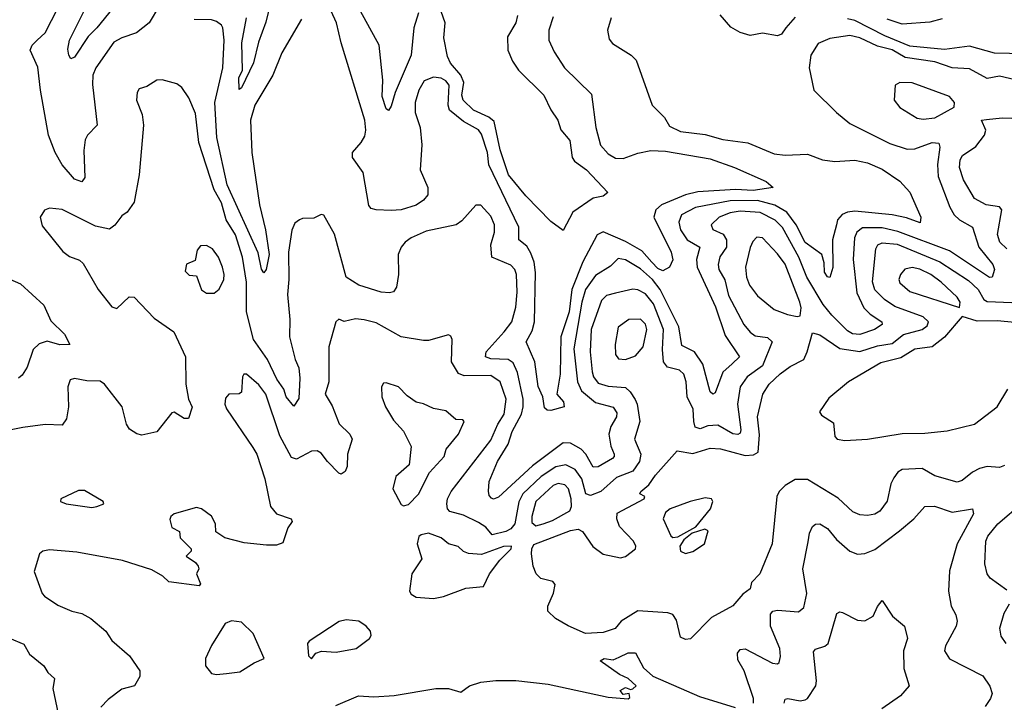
# Model space of a CAD drawing. Extents: x 1552033 to 1694788, y 811965 to 917215.
# Tile 29 of 256: x 1564585 to 1568534, y 858439 to 861178. Entities that reach past the tile are written whole.
import ezdxf

# ---------------------------------------------------------------- set-up
doc = ezdxf.new("R2010")
doc.units = 0

msp = doc.modelspace()

# ---------------------------------------------------------------- linework, layer by layer
at = {"layer": '0CON20XD'}
for points in [[(1565145.8, 861235), (1565105, 861164.4), (1565054.2, 861125), (1564995, 861105.3), (1564962.5, 861087.5), (1564890.8, 860985), (1564879.1, 860955), (1564877.3, 860917.3), (1564895.6, 860755), (1564857.1, 860715), (1564848.2, 860695), (1564842.9, 860652.9), (1564846.7, 860545), (1564835, 860526.7), (1564805, 860537.5), (1564755.4, 860595), (1564728.2, 860645), (1564701.3, 860715), (1564668.1, 860895), (1564657.5, 860987.5), (1564626.9, 861055), (1564635.4, 861075), (1564655.5, 861095), (1564686.9, 861125), (1564763.8, 861275)], [(1564988.7, 861261.3), (1564895, 861145.4), (1564859.5, 861110.5), (1564805, 861027.5), (1564790.8, 861020.8), (1564781.9, 861035), (1564778.9, 861058.9), (1564784.7, 861095), (1564874.1, 861275.9)], [(1565593.7, 861255), (1565572.7, 861167.3), (1565543, 861087), (1565522.6, 861005), (1565475, 860903.8), (1565465, 860897.5), (1565464.5, 860945), (1565478.2, 860975), (1565475.9, 861085), (1565494.5, 861184.5)], [(1566581.4, 861195), (1566575.6, 861165), (1566541.4, 861108.6), (1566543.3, 861055), (1566561.7, 861011.7), (1566585.7, 860975.7), (1566686.9, 860875), (1566715.5, 860815.5), (1566742.9, 860775), (1566755.4, 860735.4), (1566792.3, 860692.3), (1566801.3, 860625), (1566809.9, 860609.9), (1566858.5, 860575), (1566944.2, 860485), (1566925, 860469.4), (1566885, 860461.2), (1566804.2, 860405.8), (1566765, 860332.5), (1566715, 860367.5), (1566615, 860470.6), (1566545.3, 860555), (1566512.9, 860655), (1566488.8, 860768.8), (1566466.6, 860786.6), (1566404.9, 860814.9), (1566364.1, 860855), (1566358.6, 860875), (1566366.8, 860925), (1566354.6, 860955), (1566313.3, 861003.3), (1566300.4, 861030.4), (1566286.2, 861105), (1566292.1, 861165), (1566267, 861233)], [(1566725, 861188.6), (1566707.3, 861135), (1566706.9, 861095), (1566728.7, 861048.7), (1566770.6, 860985), (1566878.3, 860878.3), (1566895.4, 860745), (1566915, 860674.4), (1566945, 860639.5), (1566975, 860622.1), (1567005, 860620.8), (1567065, 860642.5), (1567117.2, 860652.8), (1567175, 860649.5), (1567355, 860619.3), (1567452.5, 860585), (1567579.1, 860529.1), (1567606.7, 860505), (1567527.3, 860492.7), (1567455.9, 860495.9), (1567305, 860486.8), (1567255, 860474.6), (1567160, 860435), (1567136.5, 860415), (1567128.7, 860385), (1567198, 860245), (1567204.6, 860214.6), (1567190.9, 860185), (1567165, 860169.6), (1567145, 860178.9), (1567120, 860205), (1567080.3, 860250.3), (1567015, 860287.4), (1566925, 860325.9), (1566901.5, 860315), (1566843.8, 860206.2), (1566800, 860095), (1566789.1, 860005), (1566756.1, 859905), (1566752.9, 859755), (1566740, 859675), (1566766.9, 859645), (1566768.8, 859625), (1566715, 859609.4), (1566701.1, 859611.1), (1566690.7, 859620.7), (1566683.1, 859665), (1566664.1, 859705.9), (1566651.4, 859805), (1566617.1, 859885), (1566641, 859929), (1566650.5, 859965), (1566654, 860164), (1566648.4, 860205), (1566635, 860240.4), (1566618.6, 860268.6), (1566586.8, 860295), (1566586.8, 860345), (1566466.4, 860595), (1566461, 860645), (1566437.8, 860717.8), (1566425, 860736.1), (1566365, 860769.6), (1566308.6, 860815), (1566303.4, 860835), (1566308.4, 860915), (1566295, 860932), (1566275, 860942.7), (1566245, 860947.1), (1566207.3, 860932.7), (1566185.7, 860895), (1566171.6, 860845), (1566171.8, 860805), (1566190.8, 860745), (1566198, 860675), (1566191.6, 860575), (1566222.5, 860505), (1566221.9, 860475), (1566205, 860453.1), (1566175, 860433.8), (1566115, 860414.6), (1566075, 860411.5), (1566014.4, 860414.4), (1565995, 860420.8), (1565985, 860432.5), (1565963.2, 860565), (1565920, 860625), (1565920, 860645), (1565955, 860684.5), (1565969, 860711), (1565973.9, 860735), (1565969.8, 860775), (1565874.6, 861084.6), (1565856.4, 861165), (1565835, 861212)], [(1566185.4, 861205), (1566165.7, 861144.3), (1566155.3, 861035), (1566090.7, 860885), (1566075, 860831.2), (1566065, 860813.3), (1566055, 860820), (1566038.8, 860868.8), (1566041.9, 860935), (1566026.9, 861075), (1565952, 861212)], [(1567695, 861187.7), (1567657.9, 861145), (1567640.1, 861119.9), (1567625, 861112.7), (1567565, 861123.9), (1567515, 861114.7), (1567475, 861126.8), (1567437, 861147), (1567395, 861196.7)], [(1565715, 861179.2), (1565637.1, 861045), (1565600.9, 860955), (1565527.8, 860835), (1565510.8, 860775), (1565516, 860645), (1565547.1, 860435), (1565571.7, 860335), (1565585.2, 860235.2), (1565573.8, 860175), (1565565, 860162.5), (1565555, 860176.7), (1565541.7, 860241.7), (1565417.2, 860515), (1565375.4, 860705.4), (1565367.3, 860845), (1565399.5, 860985), (1565405.8, 861095), (1565399.5, 861145), (1565395, 861156), (1565375, 861170.8), (1565355, 861177.1), (1565285, 861178.1)], [(1566958.1, 861185), (1566943.1, 861135), (1566949.1, 861099.1), (1566962.6, 861082.6), (1567038, 861035), (1567057.1, 861015), (1567122, 860835), (1567170.8, 860785), (1567191.1, 860751.1), (1567235, 860729.4), (1567335, 860716.4), (1567405, 860696.3), (1567505, 860683.3), (1567610.8, 860639.2), (1567655.3, 860634.7), (1567745, 860637.9), (1567805, 860615.9), (1567855, 860608.1), (1567935, 860614), (1567985, 860603.1), (1568045, 860577.9), (1568115, 860530), (1568155, 860485.8), (1568199.2, 860385), (1568197.1, 860362.9), (1568142.5, 860382.5), (1568085, 860394.5), (1567935, 860409.6), (1567905, 860405.8), (1567884, 860396), (1567865.3, 860375), (1567861, 860355)], [(1568615, 861041.3), (1568495, 861043.7), (1568395, 861071.1), (1568295, 861057.8), (1568155, 861070.9), (1568055, 861113.2), (1567935, 861174.6), (1567905, 861180.4)], [(1568285, 861181.4), (1568235, 861167.3), (1568125, 861159.1), (1568065, 861179.3)], [(1568635, 860922.4), (1568515, 860951.2), (1568465, 860941.8), (1568395, 860980.5), (1568325, 860984.8), (1568255, 861007.9), (1568136.5, 861026.5), (1568085, 861056.2), (1568025, 861071.7), (1567955, 861104.4), (1567915, 861114), (1567835, 861101.7), (1567787.4, 861082.6), (1567758.1, 861035), (1567751.4, 860985), (1567770, 860895), (1567860.6, 860805), (1567915, 860760.5), (1568075, 860681.1), (1568145, 860658), (1568175, 860659.2), (1568245, 860685.3), (1568271.7, 860681.7), (1568276, 860666), (1568266.9, 860596.9), (1568268.4, 860548.4), (1568315.2, 860425.2), (1568332.9, 860395), (1568354, 860375), (1568406.4, 860345), (1568432.4, 860265), (1568488.5, 860195), (1568494.5, 860175), (1568485.4, 860144.6), (1568475, 860143.1), (1568315, 860249.8), (1568107.7, 860327.7), (1568045, 860342.7), (1567965, 860342.2), (1567942.8, 860325), (1567932.9, 860302.9), (1567928, 860215), (1567942.4, 860082.4), (1567971.4, 860021.4), (1567996.2, 859996.2), (1568042.9, 859965), (1568045, 859954.3), (1568013.5, 859935), (1567955, 859915.2), (1567925, 859917.8), (1567905, 859929.8), (1567842.3, 859992.3), (1567807.4, 860035), (1567742, 860145), (1567710.5, 860225), (1567645, 860343.8), (1567615, 860372.7), (1567555, 860404.5), (1567475, 860409.4), (1567435, 860402.6), (1567390, 860385), (1567358.5, 860355), (1567365.3, 860335.3), (1567407.3, 860317.3), (1567420, 860295), (1567420.7, 860265), (1567393.1, 860226.9), (1567386.2, 860195), (1567389.7, 860175), (1567413.8, 860133.8), (1567428.3, 860071.7), (1567490, 859955), (1567514.5, 859924.5), (1567535, 859909.1), (1567585, 859902), (1567602.9, 859885), (1567565, 859789.4), (1567502.4, 859745), (1567475.2, 859705), (1567464.4, 859635), (1567478.1, 859531.9), (1567475, 859519.4), (1567465, 859513.2), (1567445, 859516.5), (1567385, 859550.8), (1567345, 859548.7), (1567315, 859535.7), (1567295, 859543.2), (1567288.4, 859565), (1567286.8, 859615), (1567262.6, 859665), (1567258.2, 859725), (1567248.5, 859755), (1567231.1, 859771.1), (1567184, 859784), (1567167.6, 859805), (1567163.3, 859855), (1567167.7, 859935), (1567127.6, 860037.6), (1567095, 860078.1), (1567065, 860094.3), (1567045, 860096.3), (1566975, 860080.5), (1566939, 860071), (1566918.9, 860051.1), (1566877.3, 859935), (1566873, 859845), (1566881.2, 859765), (1566886.1, 859745), (1566905, 859720), (1566945, 859707), (1567015, 859702.5), (1567034.3, 859685), (1567053.4, 859653.4), (1567061.4, 859635), (1567071.9, 859565), (1567050.8, 859495), (1567076.6, 859435), (1567070.7, 859405), (1567045, 859366.1), (1566979, 859341), (1566915.5, 859284.5), (1566875, 859269.1), (1566855.7, 859275.7), (1566840.3, 859335), (1566813.3, 859373.3), (1566775, 859391.7), (1566735, 859384.1), (1566676.1, 859345), (1566603, 859275), (1566586.7, 859243.3), (1566570.5, 859155), (1566554.9, 859135.1), (1566535, 859124.1), (1566480.8, 859110.8), (1566455, 859141.5), (1566425, 859160.4), (1566365, 859190.5), (1566310, 859205), (1566301.6, 859215), (1566298.8, 859235), (1566300.7, 859255), (1566315.4, 859285), (1566475, 859491.1), (1566502.5, 859555), (1566528.7, 859595), (1566536.7, 859655), (1566512.8, 859725), (1566475, 859750.2), (1566368.2, 859748.2), (1566345, 859758.2), (1566316.7, 859805), (1566319.2, 859895), (1566315, 859907.5), (1566305, 859913.8), (1566225, 859890.9), (1566205, 859890.4), (1566115.8, 859905.8), (1566015, 859960.9), (1565966.9, 859973.1), (1565932.6, 859977.4), (1565886.4, 859966.4), (1565865, 859975.8), (1565853.3, 859965), (1565824.7, 859865), (1565824.7, 859725), (1565810.6, 859675), (1565839, 859629), (1565866.5, 859556.5), (1565909.2, 859515), (1565919.2, 859495), (1565900.6, 859435), (1565898.6, 859385), (1565890, 859365), (1565875, 859354), (1565865, 859358.8), (1565819.4, 859405), (1565795, 859439.2), (1565778, 859448), (1565755, 859446.8), (1565695, 859414.3), (1565675, 859421.4), (1565628.2, 859508.2), (1565572.4, 859675), (1565545, 859713.1), (1565495, 859755.7), (1565484.3, 859755.7), (1565479.2, 859745), (1565475, 859683.3), (1565465, 859676.7), (1565424.2, 859675.8), (1565410.9, 859659.1), (1565408.5, 859635), (1565415, 859616), (1565520.7, 859460.7), (1565536.1, 859435), (1565568.2, 859335), (1565590.5, 859225), (1565614.7, 859194.7), (1565674.2, 859175), (1565678.6, 859165), (1565660.8, 859139.2), (1565641.2, 859078.8), (1565615, 859070), (1565575, 859069.2), (1565485, 859078.6), (1565408.5, 859098.5), (1565372.5, 859122.5), (1565370, 859155), (1565355.2, 859185.2), (1565315, 859215.5), (1565295, 859221.1), (1565205.3, 859194.7), (1565191.8, 859185), (1565187.1, 859172.9), (1565195, 859140), (1565226.2, 859125), (1565229.3, 859099.3), (1565272.5, 859055), (1565272.5, 859045), (1565252.5, 859025), (1565290.3, 859000.3), (1565301.2, 858985), (1565303.3, 858975), (1565293.8, 858955), (1565310, 858915), (1565305, 858906.7), (1565183, 858923), (1565160, 858945), (1565115, 858970.4), (1564997.4, 859007.4), (1564815, 859041.4), (1564705, 859051.2), (1564678.6, 859045), (1564664.6, 859035), (1564643.6, 858963.6), (1564675.6, 858875.6), (1564684.5, 858864.5), (1564738.6, 858828.6), (1564795, 858804.5), (1564835, 858795.7), (1564871.2, 858775), (1564931.2, 858725), (1564955, 858686.7), (1565025, 858626.2), (1565067.5, 858565), (1565067.6, 858542.4), (1565046, 858505), (1564995, 858492.2), (1564939.7, 858450.3), (1564910.6, 858419.4)], [(1567861, 860355), (1567845.4, 860295), (1567846.2, 860183.8), (1567835, 860144), (1567825, 860146), (1567813.5, 860165), (1567812.1, 860202.1), (1567802, 860235), (1567735, 860283.8), (1567699.3, 860355), (1567662.6, 860405), (1567613.9, 860433.9), (1567545, 860452.9), (1567435, 860451), (1567295.7, 860424.3), (1567238.9, 860395), (1567228.4, 860365), (1567235.2, 860335), (1567262.9, 860295), (1567313.3, 860265), (1567299.2, 860215), (1567302.3, 860185), (1567376.5, 860025), (1567415, 859910.5), (1567472.3, 859825), (1567442.8, 859797.2), (1567405, 859762.9), (1567375, 859680), (1567365, 859675.8), (1567355, 859684.4), (1567324.5, 859795), (1567291.4, 859845), (1567240.8, 859870.8), (1567229.4, 859945), (1567153.6, 860095), (1567123, 860135), (1567075, 860177.9), (1567015, 860214.1), (1566985, 860219.6), (1566955, 860188.9), (1566895, 860151.6), (1566855.1, 860095), (1566839.5, 860045), (1566807.4, 859857.4), (1566823, 859725), (1566838.3, 859688.3), (1566895, 859642.1), (1566965, 859623.8), (1566980.2, 859600.2), (1566979.5, 859585), (1566956.6, 859545), (1566947.5, 859515), (1566956.4, 859466.4), (1566969.6, 859435), (1566970, 859425), (1566962.2, 859417.7), (1566905, 859384), (1566885, 859382.5), (1566855.8, 859435), (1566836.8, 859455), (1566795, 859479.2), (1566765, 859479.5), (1566641.6, 859388.4), (1566505, 859261.9), (1566485, 859254), (1566477.7, 859257.7), (1566468.3, 859268.3), (1566465.6, 859285.6), (1566468.7, 859325), (1566501.8, 859405), (1566544.8, 859475), (1566560.7, 859525), (1566597.4, 859595), (1566604.5, 859625), (1566604.8, 859655.2), (1566581.8, 859761.8), (1566565, 859800.4), (1566543.9, 859813.9), (1566475, 859817.7), (1566453.8, 859825), (1566456.2, 859845), (1566528.8, 859925), (1566559.1, 859965), (1566575, 860023.8), (1566581, 860085), (1566577.6, 860155), (1566571.6, 860175), (1566555, 860193.2), (1566479.5, 860225), (1566474.6, 860275), (1566489.6, 860325), (1566489.6, 860355), (1566475, 860390), (1566435, 860434), (1566415, 860434), (1566358.7, 860371.3), (1566335.3, 860354.7), (1566215, 860328.7), (1566155, 860302.9), (1566131.5, 860285), (1566115.5, 860265), (1566103.6, 860235), (1566104.5, 860155), (1566096.9, 860105), (1566085, 860086.2), (1566068.3, 860081.7), (1566035, 860084.4), (1565945, 860112.8), (1565895.3, 860145.3), (1565847.2, 860317.2), (1565805, 860392.9), (1565795, 860395.8), (1565765, 860381.9), (1565719.3, 860380.7), (1565707.5, 860375), (1565689.3, 860360.7), (1565677.1, 860332.9), (1565663, 860245), (1565665.3, 860135), (1565659.2, 860075), (1565668.4, 859975), (1565667.5, 859905), (1565690, 859815), (1565705, 859781.2), (1565708.9, 859738.9), (1565705, 859657.5), (1565685, 859627.5), (1565653.4, 859665), (1565644.4, 859695), (1565616.2, 859735), (1565579.6, 859815), (1565523.1, 859895), (1565495.2, 860005), (1565495.1, 860125), (1565479.2, 860225), (1565451.2, 860315), (1565413.2, 860375), (1565395, 860442.5), (1565365, 860494.4), (1565303.2, 860685), (1565290.9, 860800.9), (1565263.8, 860863.8), (1565235, 860906), (1565215, 860920.8), (1565156.4, 860936.4), (1565135, 860935.6), (1565095, 860909.4), (1565065, 860900), (1565055.8, 860885), (1565054.4, 860855), (1565076.8, 860796.8), (1565082.2, 860755), (1565064.2, 860555), (1565044, 860446), (1565016.7, 860405), (1564995, 860390.8), (1564966.8, 860353.2), (1564945, 860336.9), (1564888.9, 860348.9), (1564755, 860415.6), (1564705, 860422), (1564685, 860414), (1564667.1, 860385), (1564675, 860350), (1564758.2, 860248.2), (1564785, 860228.1), (1564825, 860212.9), (1564839.4, 860199.4), (1564899.4, 860095), (1564955, 860025.6), (1564975, 860018.9), (1565024.4, 860065.6), (1565045, 860064.3), (1565125, 859980.6), (1565204, 859925), (1565250.9, 859825), (1565251.8, 859715), (1565262.5, 859655), (1565276.5, 859623.5), (1565262, 859578), (1565245, 859578), (1565205, 859603.3), (1565195, 859600), (1565135, 859523.8), (1565075, 859510.8), (1565055, 859515.8), (1565026.2, 859535), (1565014, 859555), (1564995.6, 859625), (1564925.3, 859715.3), (1564907.6, 859727.6), (1564855, 859728.8), (1564805, 859737.8), (1564787.1, 859732.9), (1564778.9, 859705), (1564780.5, 859625), (1564773, 859577), (1564755, 859550.8), (1564686.8, 859553.2), (1564598, 859542), (1564475, 859517.8)], [(1568208.3, 860778.3), (1568255, 860783.5), (1568333.6, 860826.4), (1568333.8, 860845), (1568315, 860870), (1568165, 860924.4), (1568115, 860925.7), (1568096.7, 860915), (1568093.1, 860855), (1568115, 860825.6), (1568185, 860782.2), (1568208.3, 860778.3)], [(1568545, 860258.7), (1568516.8, 860285), (1568506.5, 860316.5), (1568524.7, 860415), (1568515, 860426.5), (1568461.4, 860435), (1568415, 860460.8), (1568370.3, 860535), (1568354.7, 860585), (1568357.2, 860615), (1568366.9, 860633.1), (1568420.6, 860669.4), (1568454.3, 860715), (1568460, 860735), (1568442.5, 860775), (1568462.5, 860777.5), (1568525, 860784.4), (1568565, 860781.9)], [(1567703.3, 859986.7), (1567715, 859990), (1567718.9, 860021.1), (1567713.9, 860045), (1567655, 860196.2), (1567625, 860238.9), (1567565, 860302.9), (1567541.2, 860305), (1567525, 860288), (1567515, 860264), (1567495.9, 860185), (1567499.7, 860145), (1567512.3, 860112.3), (1567545, 860069.6), (1567611.4, 860015), (1567665, 859995.5), (1567703.3, 859986.7)], [(1565365, 860080.8), (1565385, 860096), (1565403.5, 860135), (1565405.4, 860155), (1565398.2, 860185), (1565382.5, 860225), (1565358.3, 860258.3), (1565335, 860271.4), (1565310, 860270), (1565296.7, 860253.3), (1565288.8, 860211.2), (1565253.6, 860196.4), (1565248.3, 860168.3), (1565265, 860152.5), (1565295, 860150), (1565314.2, 860094.2), (1565335, 860080.8), (1565365, 860080.8)], [(1568535, 859388.9), (1568515, 859381.6), (1568465, 859384.7), (1568435, 859376.6), (1568407.1, 859362.9), (1568365, 859329.6), (1568345, 859322.3), (1568255, 859347.2), (1568205, 859376.6), (1568125, 859373.4), (1568107.1, 859362.9), (1568090.6, 859339.4), (1568079.6, 859315), (1568064.4, 859245.6), (1568035, 859206), (1568015, 859194.3), (1567985, 859189.2), (1567955, 859191.4), (1567926.4, 859203.6), (1567868, 859258), (1567745, 859332.7), (1567695, 859333.4), (1567655, 859309.5), (1567631.6, 859285), (1567621.8, 859265), (1567602.7, 859075), (1567554.3, 858955), (1567520.5, 858919.5), (1567514.3, 858895), (1567485, 858872.9), (1567445, 858825.8), (1567360.2, 858779.8), (1567275, 858694.4), (1567255, 858690.5), (1567235, 858700), (1567218.9, 858768.9), (1567205, 858790.8), (1567185, 858798.5), (1567065, 858805.5), (1566997.1, 858765), (1566973.8, 858735), (1566925, 858718.8), (1566855, 858715.8), (1566784.4, 858745.6), (1566733.6, 858775), (1566703.2, 858805), (1566703.4, 858825), (1566726.6, 858876.6), (1566732.3, 858912.3), (1566723.3, 858923.3), (1566675, 858935.5), (1566656.5, 858955), (1566645.3, 858985.3), (1566638.6, 859035), (1566639.2, 859055), (1566647.5, 859072.5), (1566795, 859128.3), (1566825, 859134.3), (1566842.9, 859125), (1566884.6, 859064.6), (1566925, 859033.5), (1566995, 859018.9), (1567015, 859024.2), (1567054.6, 859055), (1567056.2, 859065), (1567047.6, 859085), (1566991.1, 859145), (1566979.6, 859175), (1566982.1, 859197.9), (1567090, 859255), (1567092.5, 859265), (1567072.5, 859275), (1567076.7, 859285), (1567108.2, 859311.8), (1567135, 859350.6), (1567222.4, 859447.6), (1567285, 859437.1), (1567355, 859458.4), (1567395.6, 859455.6), (1567495, 859429.1), (1567528.2, 859431.8), (1567547.7, 859442.3), (1567552.2, 859512.2), (1567543.8, 859585), (1567565.3, 859675), (1567591.6, 859715), (1567635, 859756.8), (1567675, 859786.9), (1567729.6, 859815), (1567744, 859845), (1567765, 859921.2), (1567795, 859913.1), (1567875, 859858), (1567955, 859846.1), (1568025, 859868.8), (1568085, 859878.9), (1568130.4, 859915), (1568204.8, 859935.2), (1568225, 859949.5), (1568230, 859965), (1568208.9, 859985), (1568095, 860026.4), (1568054.1, 860055), (1568014.5, 860094.5), (1568005.7, 860125.7), (1568018.8, 860258.8), (1568027.5, 860275), (1568045, 860282.4), (1568105, 860276.8), (1568276.3, 860206.3), (1568391.1, 860131.1), (1568429, 860095), (1568452, 860055), (1568465, 860046.7), (1568565, 860043)], [(1568355, 860022.5), (1568357.1, 860045), (1568345.6, 860065), (1568281.5, 860125), (1568240, 860155), (1568195, 860177.3), (1568165, 860183.5), (1568135, 860176.4), (1568117.9, 860155), (1568111.8, 860135), (1568115, 860121.4), (1568155, 860087.2), (1568355, 860022.5)], [(1564546.2, 860136.2), (1564588.5, 860118.5), (1564681.7, 860031.7), (1564710.1, 859970.1), (1564765, 859915.8), (1564786, 859875), (1564746.9, 859873.1), (1564695, 859887.8), (1564662.9, 859877.1), (1564639.1, 859855), (1564615, 859784), (1564595, 859751.2), (1564580.3, 859739.7)], [(1567015, 859814.1), (1567055, 859828.8), (1567085.7, 859865), (1567100.8, 859935), (1567095, 859955.6), (1567075, 859976.2), (1567028.8, 859975), (1566985, 859943.8), (1566973.8, 859875), (1566974.6, 859834.6), (1566987.3, 859817.3), (1567015, 859814.1)], [(1568576.7, 859963.3), (1568505, 859970), (1568425, 859968.1), (1568365, 859987.5), (1568295, 859903.4), (1568245, 859865.3), (1568175, 859855.2), (1568119.5, 859820.5), (1568039, 859801), (1567909.2, 859725), (1567831.1, 859658.9), (1567792.5, 859605), (1567800.9, 859590.9), (1567849.7, 859559.7), (1567854.2, 859505), (1567863.8, 859495), (1567895, 859489.7)], [(1566125, 859226.7), (1566145, 859233.3), (1566185, 859274), (1566228.5, 859361.5), (1566287.8, 859425), (1566295.6, 859455), (1566345.4, 859514.6), (1566367.5, 859565), (1566362.5, 859572.5), (1566335, 859574), (1566295, 859608.1), (1566245, 859617.3), (1566205, 859636.5), (1566175, 859642.9), (1566138.7, 859668.7), (1566104.4, 859704.4), (1566055, 859721.2), (1566045, 859718.8), (1566036, 859705), (1566038, 859665), (1566052.9, 859625), (1566085, 859571.2), (1566125, 859526.7), (1566155.7, 859465), (1566147.9, 859392.1), (1566094.2, 859345), (1566081.9, 859295), (1566115, 859232.5), (1566125, 859226.7)], [(1567895, 859489.7), (1567985, 859494.7), (1568125, 859517.3), (1568215, 859518.5), (1568305, 859528.4), (1568415, 859555.4), (1568505.4, 859625), (1568548.9, 859695)], [(1566655, 859146.6), (1566685, 859154.6), (1566722.1, 859167.9), (1566792.1, 859207.9), (1566798.7, 859225), (1566797.2, 859255), (1566786, 859296), (1566772.2, 859312.2), (1566745, 859316.8), (1566725, 859309), (1566654.8, 859245), (1566639.6, 859185), (1566639.8, 859159.8), (1566655, 859146.6)], [(1564875, 859220.5), (1564895, 859224.1), (1564922.5, 859235), (1564920, 859245), (1564845, 859289.2), (1564821.2, 859288.8), (1564750, 859255), (1564748.8, 859245), (1564771.2, 859235), (1564875, 859220.5)], [(1567205, 859100), (1567225, 859102.9), (1567297.1, 859142.9), (1567356.2, 859215), (1567365.8, 859245), (1567360, 859255), (1567335, 859259.6), (1567274.2, 859245), (1567194, 859215), (1567175, 859200), (1567165.7, 859175), (1567197.3, 859107.3), (1567205, 859100)], [(1567528.1, 858435), (1567527.7, 858455), (1567491.2, 858565), (1567465, 858609.2), (1567463.5, 858636.5), (1567475, 858650.6), (1567495, 858653.1), (1567605, 858596.4), (1567625, 858593.1), (1567631.1, 858598.9), (1567636.7, 858623.3), (1567634, 858655), (1567596.7, 858745), (1567597.1, 858792.9), (1567605.4, 858804.6), (1567625, 858809.2), (1567708.3, 858801.7), (1567730.3, 858819.7), (1567741.6, 858875), (1567726.4, 858975), (1567747.4, 859082.6), (1567752.9, 859117.1), (1567765, 859144), (1567776.5, 859153.5), (1567795, 859154.5), (1567825, 859136.2), (1567861.7, 859091.7), (1567915, 859045.4), (1567945, 859034), (1567975, 859036.4), (1568015, 859052.6), (1568113.5, 859126.5), (1568170.8, 859175), (1568215.4, 859224.6), (1568254.5, 859225.5), (1568325, 859201.8), (1568406.7, 859215), (1568410.5, 859195), (1568344.7, 859075), (1568314.1, 858965.9), (1568310.4, 858885), (1568321.2, 858825), (1568340.4, 858790.4), (1568344.6, 858765), (1568341.2, 858745), (1568298.9, 858665), (1568294.6, 858645), (1568315, 858613.8), (1568448.1, 858545), (1568476.1, 858503.9), (1568485.6, 858475), (1568479.4, 858455), (1568457.6, 858422.4)], [(1568545, 858888.9), (1568477.3, 858937.3), (1568465.4, 858955), (1568456.2, 858995), (1568459.7, 859085), (1568468.7, 859105), (1568508.2, 859155), (1568608.9, 859241.1)], [(1566245, 858855.6), (1566285, 858863.2), (1566375, 858896.5), (1566445, 858904), (1566470, 858955), (1566510.9, 859009.1), (1566556.2, 859055), (1566557.5, 859065), (1566525, 859064), (1566437.8, 859032.2), (1566385.7, 859035.7), (1566364.7, 859044.7), (1566343.8, 859063.8), (1566305, 859075.5), (1566275, 859099.6), (1566225, 859117.5), (1566195, 859111.2), (1566186.1, 859103.9), (1566180, 859075), (1566198, 859015), (1566158.1, 858955), (1566148.5, 858885), (1566155, 858872.8), (1566175, 858861.2), (1566245, 858855.6)], [(1567255, 859036), (1567285, 859044.2), (1567332, 859075), (1567346.7, 859126.7), (1567333.3, 859133.3), (1567281.7, 859118.3), (1567248.5, 859091.5), (1567232.9, 859065), (1567235.9, 859045.9), (1567255, 859036)], [(1567650.9, 858435), (1567655, 858451.2), (1567665.7, 858454.3), (1567715, 858444.7), (1567735, 858449.1), (1567745.3, 858455), (1567778.4, 858505), (1567781.1, 858525), (1567768.3, 858641.7), (1567777.2, 858652.8), (1567815, 858663.8), (1567827.5, 858675), (1567862, 858795), (1567875, 858802), (1567885, 858800), (1567945, 858768), (1567975, 858766), (1568008.2, 858785), (1568025, 858823.3), (1568045, 858847.5), (1568086, 858785), (1568134.4, 858745), (1568145.5, 858695), (1568129.6, 858645), (1568130.6, 858575), (1568152, 858505), (1568118, 858465), (1568043, 858413)], [(1568542, 858675), (1568522, 858705), (1568515.9, 858735.9), (1568533.3, 858796.7), (1568555, 858833.8)], [(1565375, 858550.8), (1565415, 858554.7), (1565468.2, 858561.7), (1565525, 858597.8), (1565566.2, 858615), (1565521.4, 858715), (1565475, 858760.8), (1565435, 858766.2), (1565409.4, 858755), (1565355, 858667.5), (1565330, 858615), (1565331.1, 858585), (1565354.2, 858555), (1565375, 858550.8)], [(1565755, 858613.8), (1565773.3, 858636.7), (1565796.2, 858643.8), (1565855, 858640.6), (1565935, 858654.5), (1565988.8, 858695), (1565995, 858707.5), (1565992.4, 858725), (1565975.3, 858745), (1565945, 858764.2), (1565895, 858769.5), (1565866.8, 858763.2), (1565746.7, 858685), (1565740, 858675), (1565743.3, 858625), (1565755, 858613.8)], [(1564545, 858696.4), (1564601.9, 858671.9), (1564625, 858632.5), (1564682, 858585), (1564698.3, 858558.3), (1564724.2, 858535), (1564722.5, 858517.5), (1564718.1, 858495), (1564751.5, 858335)], [(1565853.3, 858426.7), (1565943.8, 858465), (1566005, 858461.2), (1566086.9, 858466.9), (1566254, 858494), (1566305, 858494.5), (1566355, 858480), (1566388.8, 858505), (1566435, 858519.3), (1566495, 858526.6), (1566575, 858526.2), (1566705, 858511.9), (1566945, 858459.2), (1567025, 858452.5), (1567031.7, 858458.3), (1567030, 858475), (1567005, 858470), (1566993.8, 858486.2), (1567015, 858498.8), (1567035, 858490), (1567045, 858492.5), (1567057.5, 858505), (1567026.2, 858535), (1566991.3, 858551.3), (1566913.3, 858605), (1566930, 858615), (1566965, 858609.1), (1566989.9, 858620.1), (1567025, 858637.7), (1567055, 858638.1), (1567087.3, 858577.3), (1567124, 858544), (1567312.2, 858462.2), (1567455, 858418.3)]]:
    msp.add_lwpolyline(points, dxfattribs=at)

doc.saveas('drawing.dxf')
